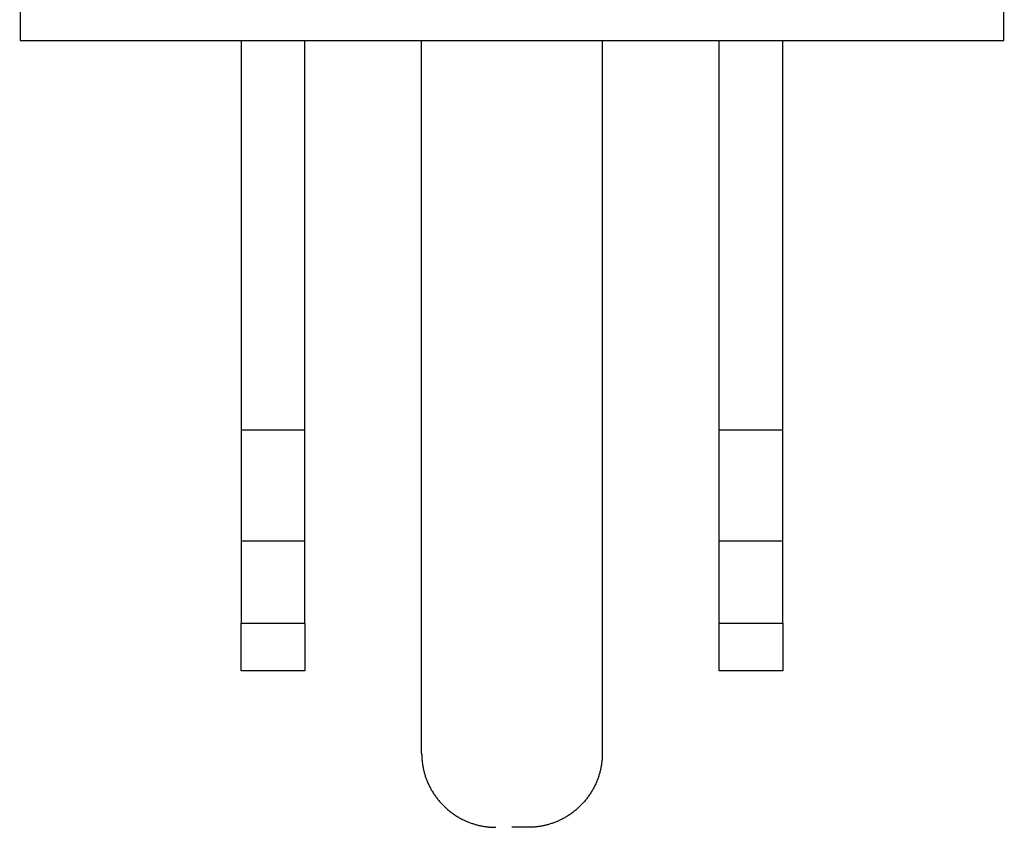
# Model space of a CAD drawing. Header units: millimetres. Extents: x -792 to 4548, y -647 to 5705.
# Tile 2 of 54: x -640 to -613, y -647 to -626. Entities that reach past the tile are written whole.
import ezdxf

# ---------------------------------------------------------------- set-up
doc = ezdxf.new("R2010")
doc.units = ezdxf.units.MM
doc.linetypes.add('Hidden', pattern=[4, 2, -2])
doc.layers.add('Make2D$Hidden$Curves', color=7, linetype='Hidden', true_color=0x8c8c8c)
doc.layers.add('Make2D$Visible$Curves', color=7, linetype='Continuous', true_color=0x000000)

msp = doc.modelspace()

# ---------------------------------------------------------------- linework, layer by layer
at = {"layer": 'Make2D$Hidden$Curves', "color": 253, "lineweight": -3, "true_color": 0xa0a0a0}
for points in [[(-633.547, -636.735), (-632.687, -636.735), (-631.827, -636.735)], [(-620.667, -636.735), (-619.807, -636.735), (-618.947, -636.735)], [(-631.827, -639.735), (-632.687, -639.735), (-633.547, -639.735)], [(-618.947, -639.735), (-619.807, -639.735), (-620.667, -639.735)]]:
    msp.add_open_spline(points, degree=2, dxfattribs=at)
at = {"layer": 'Make2D$Visible$Curves', "color": 253, "lineweight": -3, "true_color": 0xa0a0a0}
for points in [[(-639.497, -626.235), (-639.497, -624.41), (-639.497, -622.585)], [(-612.997, -622.585), (-612.997, -624.41), (-612.997, -626.235)], [(-633.547, -626.235), (-633.547, -634.09), (-633.547, -641.945)], [(-631.827, -641.945), (-631.827, -634.09), (-631.827, -626.235)], [(-628.682, -645.455), (-628.682, -635.845), (-628.682, -626.235)], [(-623.812, -626.235), (-623.812, -635.845), (-623.812, -645.455)], [(-620.667, -641.945), (-620.667, -634.09), (-620.667, -626.235)], [(-618.947, -641.945), (-618.947, -634.09), (-618.947, -626.235)], [(-633.547, -641.945), (-632.687, -641.945), (-631.827, -641.945)], [(-633.547, -643.235), (-633.547, -642.59), (-633.547, -641.945)], [(-631.827, -641.945), (-631.827, -642.59), (-631.827, -643.235)], [(-620.667, -641.945), (-619.807, -641.945), (-618.947, -641.945)], [(-620.667, -643.235), (-620.667, -642.59), (-620.667, -641.945)], [(-618.947, -641.945), (-618.947, -642.59), (-618.947, -643.235)], [(-631.827, -643.235), (-632.687, -643.235), (-633.547, -643.235)], [(-618.947, -643.235), (-619.807, -643.235), (-620.667, -643.235)]]:
    msp.add_open_spline(points, degree=2, dxfattribs=at)
for points, weights, knots in [([(-639.497, -626.235), (-639.497, -626.235), (-626.247, -626.235), (-612.997, -626.235), (-612.997, -626.235)], [1, 0.707106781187, 1, 0.707106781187, 1], [41.626103, 41.626103, 41.626103, 62.439154, 62.439154, 83.252205, 83.252205, 83.252205]), ([(-628.682, -645.455), (-628.682, -645.836), (-628.541, -646.191), (-628.389, -646.576), (-628.096, -646.869), (-627.803, -647.162), (-627.418, -647.314), (-627.063, -647.455), (-626.682, -647.455)], [1, 0.926776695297, 0.890165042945, 0.853553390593, 0.853553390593, 0.853553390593, 0.890165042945, 0.926776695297, 1], [0, 0, 0, 0.762974, 0.762974, 1.591401, 1.591401, 2.419829, 2.419829, 3.182803, 3.182803, 3.182803]), ([(-623.812, -645.455), (-623.812, -645.836), (-623.952, -646.191), (-624.105, -646.576), (-624.397, -646.869), (-624.69, -647.162), (-625.076, -647.314), (-625.43, -647.455), (-625.812, -647.455)], [1, 0.926776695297, 0.890165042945, 0.853553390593, 0.853553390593, 0.853553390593, 0.890165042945, 0.926776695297, 1], [0, 0, 0, 0.762974, 0.762974, 1.591401, 1.591401, 2.419829, 2.419829, 3.182803, 3.182803, 3.182803]), ([(-625.812, -647.455), (-625.812, -647.455), (-625.939, -647.455), (-626.067, -647.455), (-626.247, -647.455)], [1, 0.853553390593, 0.853553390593, 0.853553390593, 1], [0, 0, 0, 0.3603658, 0.3603658, 0.7207316, 0.7207316, 0.7207316])]:
    msp.add_rational_spline(points, weights, degree=2, knots=knots, dxfattribs=at)

doc.saveas('drawing.dxf')
